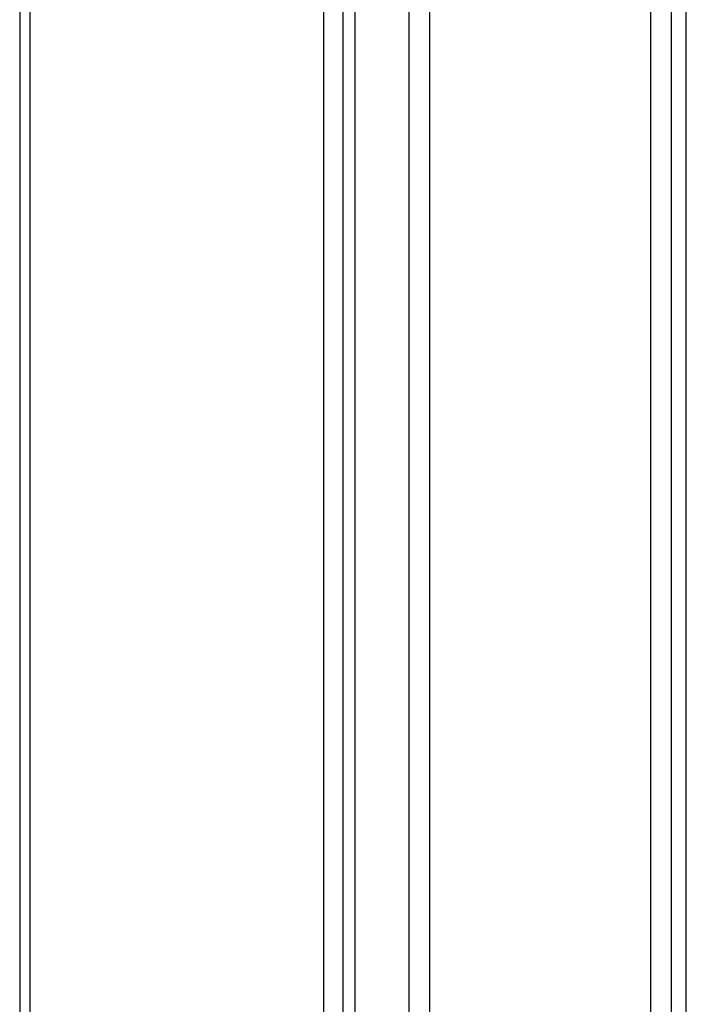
# Model space of a CAD drawing. Header units: inches. Extents: x 0.2 to 10.8, y 0.2 to 8.2.
# Tile 18 of 25: x 8.529 to 9.034, y 6.522 to 7.268. Entities that reach past the tile are written whole.
import ezdxf

# ---------------------------------------------------------------- set-up
doc = ezdxf.new("R2010")
doc.units = ezdxf.units.IN
doc.header["$MEASUREMENT"] = 0

msp = doc.modelspace()

# ---------------------------------------------------------------- linework, layer by layer
for p, q in [((8.52935, 7.82086), (8.52935, 4.31145)), ((8.53704, 7.81015), (8.53704, 4.30074)), ((9.03447, 4.30083), (9.03447, 7.81024)), ((9.02293, 7.79417), (9.02293, 4.28476)), ((9.00725, 7.78512), (9.00725, 4.27571)), ((8.84022, 4.17928), (8.84022, 7.6887)), ((8.75981, 4.17213), (8.75981, 7.68154)), ((8.77418, 7.67626), (8.77418, 4.16685)), ((8.82454, 4.17023), (8.82454, 7.67964)), ((8.78323, 7.67436), (8.78323, 4.16495))]:
    msp.add_line(p, q)

doc.saveas('drawing.dxf')
